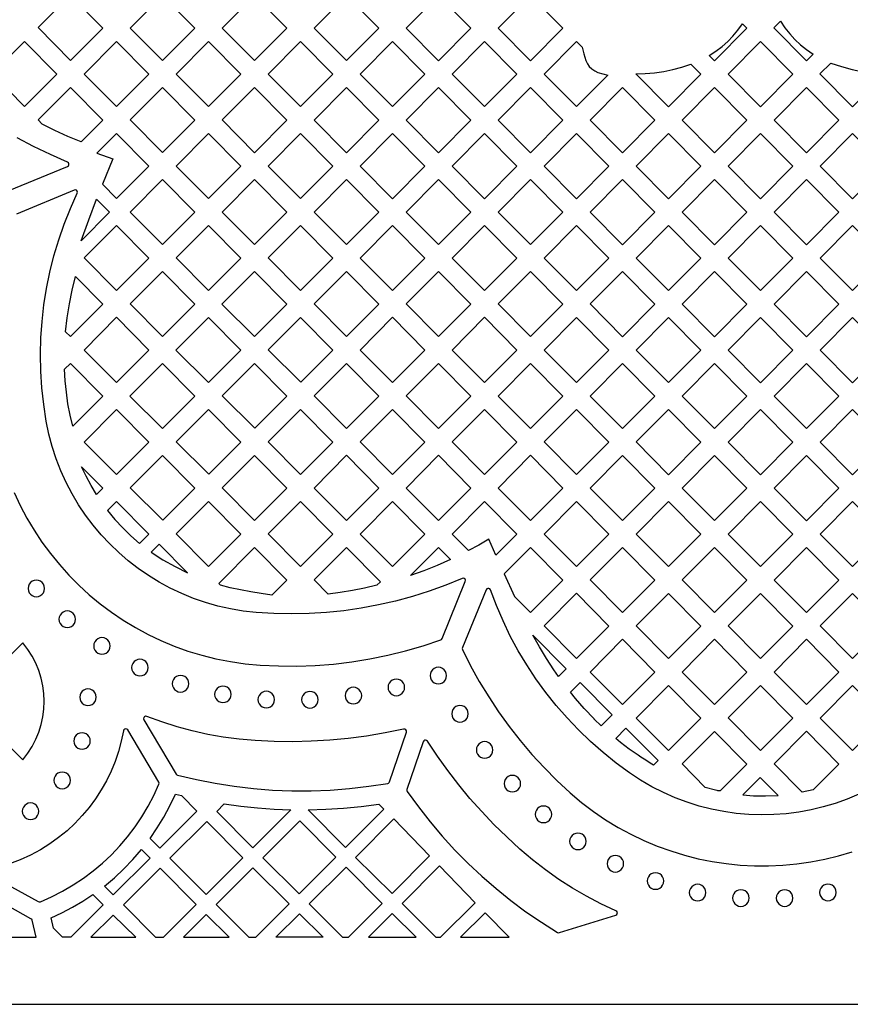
# Model space of a CAD drawing. Header units: millimetres. Extents: x -1358 to 1640, y -1421 to -323.
# Tile 41 of 131: x -333 to -166, y -1421 to -1223. Entities that reach past the tile are written whole.
import ezdxf

# ---------------------------------------------------------------- set-up
doc = ezdxf.new("R2010")
doc.units = ezdxf.units.MM
doc.layers.add('pattern', color=5, linetype='Continuous', true_color=0x0000ff)

msp = doc.modelspace()

# ---------------------------------------------------------------- linework, layer by layer
at = {"layer": 'pattern'}
for points in [[(1640.39, -1421.13), (1640.39, -323.13), (-1357.61, -323.13), (-1357.61, -1421.13)], [(-329.03, -1224.79), (-322.54, -1218.3), (-316, -1224.9), (-322.49, -1231.39)], [(-304.03, -1231.43), (-310.53, -1224.87), (-304.03, -1218.31), (-297.49, -1224.9)], [(-285.53, -1231.43), (-292.03, -1224.87), (-285.53, -1218.31), (-278.99, -1224.9)], [(-273.53, -1224.87), (-267.03, -1218.31), (-260.49, -1224.9), (-267.03, -1231.43)], [(-255.03, -1224.87), (-248.53, -1218.31), (-241.99, -1224.91), (-248.52, -1231.44)], [(-236.53, -1224.88), (-230.03, -1218.31), (-223.49, -1224.91), (-230.02, -1231.44)], [(-194.06, -1230.39), (-192.73, -1229.52), (-191.5, -1228.59), (-190.36, -1227.58), (-189.3, -1226.48), (-188.31, -1225.3), (-187.38, -1224.01), (-186.49, -1224.91), (-193.02, -1231.44)], [(-181.06, -1224.85), (-179.73, -1223.52), (-178.84, -1224.84), (-177.88, -1226.07), (-176.84, -1227.2), (-175.71, -1228.24), (-174.5, -1229.21), (-173.18, -1230.12), (-174.52, -1231.45)], [(-338.29, -1234.11), (-331.79, -1227.55), (-325.25, -1234.14), (-331.78, -1240.68)], [(-313.28, -1240.68), (-319.78, -1234.12), (-313.28, -1227.55), (-306.75, -1234.15)], [(-294.78, -1240.68), (-301.28, -1234.12), (-294.78, -1227.55), (-288.25, -1234.15)], [(-276.28, -1227.55), (-269.74, -1234.15), (-276.28, -1240.68), (-282.78, -1234.12)], [(-264.28, -1234.12), (-257.78, -1227.56), (-251.24, -1234.15), (-257.78, -1240.68)], [(-245.78, -1234.12), (-239.28, -1227.56), (-232.74, -1234.15), (-239.27, -1240.68)], [(-220.78, -1227.56), (-219.6, -1228.75), (-219.27, -1230.08), (-218.87, -1231.4), (-218.58, -1232.04), (-218.18, -1232.62), (-217.68, -1233.11), (-217.1, -1233.5), (-216.46, -1233.79), (-215.46, -1234.09), (-214.44, -1234.36), (-220.77, -1240.68), (-227.28, -1234.12)], [(-190.28, -1234.12), (-183.78, -1227.56), (-177.24, -1234.16), (-183.77, -1240.69)], [(-208.84, -1234.06), (-206.93, -1234.01), (-205.06, -1233.86), (-203.21, -1233.59), (-201.39, -1233.21), (-199.58, -1232.71), (-197.77, -1232.11), (-195.74, -1234.16), (-202.27, -1240.69)], [(-169.62, -1231.91), (-167.46, -1232.64), (-165.3, -1233.22), (-163.11, -1233.65), (-160.89, -1233.92), (-158.62, -1234.05), (-165.27, -1240.7), (-171.81, -1234.1)], [(-316, -1243.39), (-320.39, -1247.78), (-323.03, -1246.65), (-325.64, -1245.45), (-328.22, -1244.19), (-329.04, -1243.36), (-322.54, -1236.8)], [(-304.03, -1249.92), (-310.54, -1243.36), (-304.03, -1236.8), (-297.5, -1243.39)], [(-285.53, -1249.93), (-292.03, -1243.36), (-285.53, -1236.8), (-279, -1243.4)], [(-267.03, -1236.8), (-260.49, -1243.4), (-267.03, -1249.93), (-273.53, -1243.37)], [(-255.03, -1243.37), (-248.53, -1236.8), (-241.99, -1243.4), (-248.53, -1249.93)], [(-236.53, -1243.37), (-230.03, -1236.8), (-223.49, -1243.4), (-230.02, -1249.93)], [(-218.03, -1243.37), (-211.53, -1236.81), (-204.99, -1243.4), (-211.52, -1249.93)], [(-199.53, -1243.37), (-193.03, -1236.81), (-186.49, -1243.4), (-193.02, -1249.93)], [(-174.52, -1249.93), (-181.03, -1243.37), (-174.53, -1236.81), (-167.99, -1243.4)], [(-313.25, -1246.08), (-317.22, -1250.05), (-313.98, -1251.2), (-316.08, -1256.27), (-313.24, -1259.13), (-306.75, -1252.64)], [(-301.29, -1252.61), (-294.78, -1246.05), (-288.25, -1252.64), (-294.78, -1259.17)], [(-276.28, -1259.17), (-282.78, -1252.61), (-276.28, -1246.05), (-269.75, -1252.64)], [(-257.78, -1246.05), (-251.24, -1252.64), (-257.78, -1259.18), (-264.28, -1252.61)], [(-245.78, -1252.61), (-239.28, -1246.05), (-232.74, -1252.65), (-239.28, -1259.18)], [(-227.28, -1252.62), (-220.78, -1246.05), (-214.24, -1252.65), (-220.77, -1259.18)], [(-208.78, -1252.62), (-202.28, -1246.05), (-195.74, -1252.65), (-202.27, -1259.18)], [(-183.77, -1259.18), (-190.28, -1252.62), (-183.78, -1246.05), (-177.24, -1252.65)], [(-165.27, -1259.18), (-171.78, -1252.62), (-165.28, -1246.05), (-158.74, -1252.65)], [(-310.54, -1261.86), (-304.03, -1255.29), (-297.5, -1261.89), (-304.03, -1268.42)], [(-292.04, -1261.86), (-285.53, -1255.29), (-279, -1261.89), (-285.53, -1268.42)], [(-267.03, -1268.42), (-273.53, -1261.86), (-267.03, -1255.29), (-260.5, -1261.89)], [(-248.53, -1255.29), (-241.99, -1261.89), (-248.53, -1268.42), (-255.03, -1261.86)], [(-236.53, -1261.86), (-230.03, -1255.3), (-223.49, -1261.89), (-230.03, -1268.42)], [(-211.53, -1255.3), (-204.99, -1261.89), (-211.52, -1268.43), (-218.03, -1261.86)], [(-199.53, -1261.86), (-193.03, -1255.3), (-186.49, -1261.9), (-193.02, -1268.43)], [(-174.52, -1268.43), (-181.03, -1261.86), (-174.53, -1255.3), (-167.99, -1261.9)], [(-314.66, -1261.89), (-320.39, -1267.62), (-318.86, -1263.43), (-317.26, -1259.26)], [(-319.78, -1271.1), (-313.28, -1264.54), (-306.75, -1271.13), (-313.28, -1277.66)], [(-301.28, -1271.1), (-294.78, -1264.54), (-288.25, -1271.13), (-294.78, -1277.66)], [(-282.79, -1271.1), (-276.28, -1264.54), (-269.75, -1271.13), (-276.28, -1277.66)], [(-257.78, -1277.67), (-264.28, -1271.11), (-257.78, -1264.54), (-251.25, -1271.13)], [(-239.28, -1264.54), (-232.74, -1271.14), (-239.28, -1277.67), (-245.78, -1271.11)], [(-220.78, -1264.54), (-214.24, -1271.14), (-220.78, -1277.67), (-227.28, -1271.11)], [(-202.28, -1264.54), (-195.74, -1271.14), (-202.27, -1277.67), (-208.78, -1271.11)], [(-190.28, -1271.11), (-183.78, -1264.55), (-177.24, -1271.14), (-183.77, -1277.67)], [(-165.27, -1277.67), (-171.78, -1271.11), (-165.28, -1264.55), (-158.74, -1271.14)], [(-304.03, -1286.91), (-310.53, -1280.35), (-304.03, -1273.79), (-297.5, -1280.38)], [(-292.05, -1280.38), (-285.5, -1273.82), (-279, -1280.38), (-285.5, -1286.87)], [(-273.54, -1280.35), (-267.03, -1273.79), (-260.5, -1280.38), (-267.03, -1286.91)], [(-248.53, -1286.91), (-255.03, -1280.35), (-248.53, -1273.79), (-242, -1280.38)], [(-230.03, -1273.79), (-223.49, -1280.38), (-230.03, -1286.91), (-236.53, -1280.35)], [(-211.53, -1273.79), (-204.99, -1280.39), (-211.53, -1286.92), (-218.03, -1280.35)], [(-193.03, -1273.79), (-186.49, -1280.39), (-193.02, -1286.92), (-199.53, -1280.36)], [(-181.03, -1280.36), (-174.53, -1273.79), (-167.99, -1280.39), (-174.52, -1286.92)], [(-323.5, -1285.94), (-323.18, -1283.12), (-322.75, -1280.32), (-322.2, -1277.55), (-321.54, -1274.79), (-316, -1280.38), (-322.53, -1286.91)], [(-313.28, -1296.16), (-319.78, -1289.6), (-313.28, -1283.03), (-306.75, -1289.63)], [(-301.3, -1289.63), (-294.75, -1283.07), (-288.25, -1289.63), (-294.75, -1296.12)], [(-282.76, -1289.58), (-276.25, -1283.07), (-269.75, -1289.63), (-276.21, -1296.08)], [(-264.29, -1289.6), (-257.78, -1283.03), (-251.25, -1289.63), (-257.78, -1296.16)], [(-239.28, -1296.16), (-245.78, -1289.6), (-239.28, -1283.03), (-232.75, -1289.63)], [(-220.78, -1283.04), (-214.24, -1289.63), (-220.78, -1296.16), (-227.28, -1289.6)], [(-202.28, -1283.04), (-195.74, -1289.63), (-202.28, -1296.16), (-208.78, -1289.6)], [(-183.78, -1283.04), (-177.24, -1289.63), (-183.77, -1296.17), (-190.28, -1289.6)], [(-171.78, -1289.61), (-165.28, -1283.04), (-158.74, -1289.64), (-165.27, -1296.17)], [(-322.07, -1304.94), (-322.6, -1302.67), (-323.02, -1300.39), (-323.34, -1298.09), (-323.57, -1295.78), (-323.69, -1293.45), (-322.53, -1292.28), (-316, -1298.87)], [(-310.56, -1298.87), (-304, -1292.32), (-297.5, -1298.87), (-304, -1305.37)], [(-279, -1298.87), (-285.5, -1292.32), (-292.01, -1298.83), (-285.46, -1305.33)], [(-273.49, -1298.8), (-267, -1292.32), (-260.5, -1298.87), (-266.99, -1305.36)], [(-255.04, -1298.84), (-248.53, -1292.28), (-242, -1298.88), (-248.53, -1305.41)], [(-230.03, -1305.41), (-236.53, -1298.85), (-230.03, -1292.28), (-223.5, -1298.88)], [(-211.53, -1292.28), (-204.99, -1298.88), (-211.53, -1305.41), (-218.03, -1298.85)], [(-193.03, -1292.28), (-186.49, -1298.88), (-193.03, -1305.41), (-199.53, -1298.85)], [(-174.53, -1292.29), (-167.99, -1298.88), (-174.52, -1305.41), (-181.03, -1298.85)], [(-319.8, -1308.12), (-313.25, -1301.56), (-306.75, -1308.12), (-313.24, -1314.61)], [(-288.25, -1308.12), (-294.75, -1301.56), (-301.26, -1308.08), (-294.7, -1314.57)], [(-269.75, -1308.12), (-276.25, -1301.56), (-282.74, -1308.05), (-276.24, -1314.61)], [(-251.25, -1308.12), (-257.78, -1314.65), (-264.29, -1308.09), (-257.78, -1301.53)], [(-245.79, -1308.09), (-239.28, -1301.53), (-232.75, -1308.12), (-239.28, -1314.65)], [(-220.78, -1314.65), (-227.28, -1308.09), (-220.78, -1301.53), (-214.25, -1308.12)], [(-202.28, -1301.53), (-195.74, -1308.13), (-202.28, -1314.66), (-208.78, -1308.09)], [(-183.78, -1301.53), (-177.24, -1308.13), (-183.78, -1314.66), (-190.28, -1308.1)], [(-165.28, -1301.53), (-158.74, -1308.13), (-165.27, -1314.66), (-171.78, -1308.1)], [(-297.5, -1317.37), (-304, -1310.81), (-310.51, -1317.32), (-303.95, -1323.82)], [(-279, -1317.37), (-285.5, -1310.81), (-291.99, -1317.3), (-285.49, -1323.85)], [(-260.5, -1317.37), (-267.03, -1323.9), (-273.53, -1317.34), (-267.03, -1310.77)], [(-255.04, -1317.34), (-248.53, -1310.77), (-242, -1317.37), (-248.53, -1323.9)], [(-236.54, -1317.34), (-230.03, -1310.77), (-223.5, -1317.37), (-230.03, -1323.9)], [(-211.53, -1323.9), (-218.03, -1317.34), (-211.53, -1310.78), (-205, -1317.37)], [(-193.03, -1310.78), (-186.49, -1317.37), (-193.03, -1323.9), (-199.53, -1317.34)], [(-174.53, -1310.78), (-167.99, -1317.37), (-174.53, -1323.91), (-181.03, -1317.34)], [(-319.35, -1314.98), (-320.27, -1313.06), (-316, -1317.37), (-317.28, -1318.65), (-318.36, -1316.84)], [(-313.25, -1320.06), (-315.05, -1321.86), (-313.58, -1323.65), (-312.02, -1325.35), (-310.37, -1326.96), (-308.63, -1328.49), (-306.75, -1326.61)], [(-288.25, -1326.61), (-294.75, -1320.06), (-301.24, -1326.55), (-294.74, -1333.1)], [(-269.75, -1326.62), (-276.28, -1333.15), (-282.78, -1326.58), (-276.28, -1320.02)], [(-264.28, -1326.59), (-257.78, -1320.02), (-251.25, -1326.62), (-257.78, -1333.15)], [(-245.79, -1326.59), (-239.28, -1320.02), (-232.75, -1326.62), (-236.97, -1330.84), (-238.4, -1327.64), (-240.43, -1328.82), (-242.47, -1329.93)], [(-227.29, -1326.59), (-220.78, -1320.02), (-214.25, -1326.62), (-220.78, -1333.15)], [(-202.28, -1333.15), (-208.78, -1326.59), (-202.28, -1320.02), (-195.75, -1326.62)], [(-183.78, -1320.02), (-177.24, -1326.62), (-183.78, -1333.15), (-190.28, -1326.59)], [(-165.28, -1320.03), (-158.74, -1326.62), (-165.28, -1333.15), (-171.78, -1326.59)], [(-304.67, -1328.63), (-306.3, -1330.26), (-303.93, -1331.76), (-301.48, -1333.13), (-298.97, -1334.37)], [(-290.38, -1337.38), (-292.36, -1336.85), (-292.7, -1336.51), (-285.53, -1329.27), (-279, -1335.86), (-282.02, -1338.89), (-284.15, -1338.56), (-286.26, -1338.21), (-288.34, -1337.82)], [(-273.53, -1335.83), (-267.03, -1329.27), (-260.2, -1336.17), (-260.93, -1336.9), (-263.38, -1337.45), (-265.82, -1337.92), (-268.27, -1338.32), (-270.72, -1338.67)], [(-254.13, -1334.92), (-248.53, -1329.27), (-246.1, -1331.72), (-248.78, -1332.9), (-251.46, -1333.96)], [(-235.29, -1334.58), (-233.24, -1339.16), (-230.02, -1342.38), (-223.5, -1335.86), (-230.03, -1329.27)], [(-218.04, -1335.83), (-211.53, -1329.27), (-205, -1335.86), (-211.53, -1342.39)], [(-193.03, -1342.4), (-199.53, -1335.83), (-193.03, -1329.27), (-186.5, -1335.87)], [(-174.53, -1329.27), (-167.99, -1335.87), (-174.53, -1342.4), (-181.03, -1335.84)], [(-329.38, -1339.2), (-328.94, -1339.14), (-328.54, -1338.97), (-328.2, -1338.71), (-327.94, -1338.38), (-327.78, -1337.98), (-327.72, -1337.53), (-327.78, -1337.09), (-327.94, -1336.69), (-328.2, -1336.36), (-328.54, -1336.1), (-328.94, -1335.93), (-329.38, -1335.87), (-329.83, -1335.93), (-330.22, -1336.1), (-330.56, -1336.36), (-330.82, -1336.69), (-330.99, -1337.09), (-331.05, -1337.53), (-330.99, -1337.98), (-330.82, -1338.38), (-330.56, -1338.71), (-330.22, -1338.97), (-329.83, -1339.14)], [(-220.78, -1338.51), (-214.25, -1345.11), (-220.78, -1351.64), (-227.29, -1345.08)], [(-208.79, -1345.08), (-202.28, -1338.52), (-195.75, -1345.11), (-202.28, -1351.64)], [(-183.78, -1351.64), (-190.28, -1345.08), (-183.78, -1338.52), (-177.25, -1345.11)], [(-165.28, -1338.52), (-158.74, -1345.11), (-165.28, -1351.64), (-171.78, -1345.08)], [(-323.18, -1345.39), (-322.73, -1345.33), (-322.33, -1345.16), (-322, -1344.9), (-321.74, -1344.56), (-321.57, -1344.16), (-321.51, -1343.72), (-321.57, -1343.28), (-321.74, -1342.88), (-322, -1342.54), (-322.33, -1342.28), (-322.73, -1342.11), (-323.18, -1342.05), (-323.62, -1342.11), (-324.02, -1342.28), (-324.35, -1342.54), (-324.61, -1342.88), (-324.78, -1343.28), (-324.84, -1343.72), (-324.78, -1344.16), (-324.61, -1344.56), (-324.35, -1344.9), (-324.02, -1345.16), (-323.62, -1345.33)], [(-316.19, -1350.75), (-315.74, -1350.69), (-315.34, -1350.52), (-315.01, -1350.26), (-314.75, -1349.93), (-314.58, -1349.53), (-314.52, -1349.08), (-314.58, -1348.64), (-314.75, -1348.24), (-315.01, -1347.91), (-315.34, -1347.65), (-315.74, -1347.48), (-316.19, -1347.42), (-316.63, -1347.48), (-317.03, -1347.65), (-317.36, -1347.91), (-317.62, -1348.24), (-317.79, -1348.64), (-317.85, -1349.08), (-317.79, -1349.53), (-317.62, -1349.93), (-317.36, -1350.26), (-317.03, -1350.52), (-316.63, -1350.69)], [(-229.55, -1346.9), (-222.84, -1353.67), (-224.39, -1355.21), (-225.35, -1353.86), (-226.81, -1351.61), (-228.21, -1349.29)], [(-218.04, -1354.33), (-211.53, -1347.76), (-205, -1354.36), (-211.53, -1360.89)], [(-199.54, -1354.33), (-193.03, -1347.76), (-186.5, -1354.36), (-193.03, -1360.89)], [(-174.53, -1360.89), (-181.03, -1354.33), (-174.53, -1347.76), (-168, -1354.36)], [(-308.55, -1355.1), (-308.11, -1355.04), (-307.71, -1354.87), (-307.37, -1354.61), (-307.11, -1354.27), (-306.94, -1353.87), (-306.88, -1353.43), (-306.94, -1352.99), (-307.11, -1352.59), (-307.37, -1352.25), (-307.71, -1351.99), (-308.11, -1351.82), (-308.55, -1351.76), (-308.99, -1351.82), (-309.39, -1351.99), (-309.73, -1352.25), (-309.99, -1352.59), (-310.16, -1352.99), (-310.22, -1353.43), (-310.16, -1353.87), (-309.99, -1354.27), (-309.73, -1354.61), (-309.39, -1354.87), (-308.99, -1355.04)], [(-248.55, -1356.71), (-248.1, -1356.65), (-247.7, -1356.48), (-247.37, -1356.22), (-247.1, -1355.88), (-246.94, -1355.48), (-246.88, -1355.04), (-246.94, -1354.6), (-247.1, -1354.2), (-247.37, -1353.86), (-247.7, -1353.6), (-248.1, -1353.43), (-248.55, -1353.37), (-248.99, -1353.43), (-249.39, -1353.6), (-249.72, -1353.86), (-249.98, -1354.2), (-250.15, -1354.6), (-250.21, -1355.04), (-250.15, -1355.48), (-249.98, -1355.88), (-249.72, -1356.22), (-249.39, -1356.48), (-248.99, -1356.65)], [(-300.39, -1358.36), (-299.95, -1358.3), (-299.55, -1358.13), (-299.21, -1357.87), (-298.95, -1357.53), (-298.78, -1357.13), (-298.72, -1356.69), (-298.78, -1356.25), (-298.95, -1355.85), (-299.21, -1355.51), (-299.55, -1355.25), (-299.95, -1355.08), (-300.39, -1355.02), (-300.84, -1355.08), (-301.23, -1355.25), (-301.57, -1355.51), (-301.83, -1355.85), (-302, -1356.25), (-302.06, -1356.69), (-302, -1357.13), (-301.83, -1357.53), (-301.57, -1357.87), (-301.23, -1358.13), (-300.84, -1358.3)], [(-256.99, -1359.09), (-256.55, -1359.03), (-256.15, -1358.86), (-255.81, -1358.6), (-255.55, -1358.26), (-255.38, -1357.87), (-255.32, -1357.42), (-255.38, -1356.98), (-255.55, -1356.58), (-255.81, -1356.24), (-256.15, -1355.98), (-256.55, -1355.82), (-256.99, -1355.76), (-257.43, -1355.82), (-257.83, -1355.98), (-258.17, -1356.24), (-258.43, -1356.58), (-258.6, -1356.98), (-258.66, -1357.42), (-258.6, -1357.87), (-258.43, -1358.26), (-258.17, -1358.6), (-257.83, -1358.86), (-257.43, -1359.03)], [(-319, -1361.06), (-318.55, -1361), (-318.16, -1360.83), (-317.82, -1360.57), (-317.56, -1360.24), (-317.39, -1359.84), (-317.33, -1359.39), (-317.39, -1358.95), (-317.56, -1358.55), (-317.82, -1358.21), (-318.16, -1357.95), (-318.55, -1357.79), (-319, -1357.73), (-319.44, -1357.79), (-319.84, -1357.95), (-320.18, -1358.21), (-320.44, -1358.55), (-320.6, -1358.95), (-320.66, -1359.39), (-320.6, -1359.84), (-320.44, -1360.24), (-320.18, -1360.57), (-319.84, -1360.83), (-319.44, -1361)], [(-291.87, -1360.48), (-291.42, -1360.42), (-291.03, -1360.25), (-290.69, -1359.99), (-290.43, -1359.66), (-290.26, -1359.26), (-290.2, -1358.82), (-290.26, -1358.37), (-290.43, -1357.97), (-290.69, -1357.64), (-291.03, -1357.38), (-291.42, -1357.21), (-291.87, -1357.15), (-292.31, -1357.21), (-292.71, -1357.38), (-293.05, -1357.64), (-293.31, -1357.97), (-293.47, -1358.37), (-293.53, -1358.82), (-293.47, -1359.26), (-293.31, -1359.66), (-293.05, -1359.99), (-292.71, -1360.25), (-292.31, -1360.42)], [(-265.62, -1360.73), (-265.18, -1360.67), (-264.78, -1360.5), (-264.44, -1360.24), (-264.18, -1359.9), (-264.01, -1359.5), (-263.96, -1359.06), (-264.01, -1358.62), (-264.18, -1358.22), (-264.44, -1357.88), (-264.78, -1357.62), (-265.18, -1357.45), (-265.62, -1357.39), (-266.07, -1357.45), (-266.46, -1357.62), (-266.8, -1357.88), (-267.06, -1358.22), (-267.23, -1358.62), (-267.29, -1359.06), (-267.23, -1359.5), (-267.06, -1359.9), (-266.8, -1360.24), (-266.46, -1360.5), (-266.07, -1360.67)], [(-213.56, -1362.95), (-215.77, -1365.16), (-217.2, -1363.79), (-217.22, -1363.77), (-219.23, -1361.66), (-220.97, -1359.66), (-222, -1358.38), (-220.04, -1356.41)], [(-208.78, -1363.58), (-202.25, -1357.05), (-195.75, -1363.6), (-202.28, -1370.14)], [(-190.29, -1363.57), (-183.78, -1357.01), (-177.25, -1363.61), (-183.78, -1370.14)], [(-165.28, -1370.14), (-171.78, -1363.58), (-165.28, -1357.01), (-158.75, -1363.61)], [(-283.16, -1361.54), (-282.71, -1361.48), (-282.31, -1361.31), (-281.98, -1361.05), (-281.71, -1360.72), (-281.55, -1360.32), (-281.49, -1359.87), (-281.55, -1359.43), (-281.71, -1359.03), (-281.98, -1358.7), (-282.31, -1358.44), (-282.71, -1358.27), (-283.16, -1358.21), (-283.6, -1358.27), (-284, -1358.44), (-284.33, -1358.7), (-284.59, -1359.03), (-284.76, -1359.43), (-284.82, -1359.87), (-284.76, -1360.32), (-284.59, -1360.72), (-284.33, -1361.05), (-284, -1361.31), (-283.6, -1361.48)], [(-274.36, -1361.57), (-273.92, -1361.52), (-273.52, -1361.35), (-273.18, -1361.09), (-272.92, -1360.75), (-272.75, -1360.35), (-272.69, -1359.91), (-272.75, -1359.47), (-272.92, -1359.07), (-273.18, -1358.73), (-273.52, -1358.47), (-273.92, -1358.3), (-274.36, -1358.24), (-274.8, -1358.3), (-275.2, -1358.47), (-275.54, -1358.73), (-275.8, -1359.07), (-275.97, -1359.47), (-276.03, -1359.91), (-275.97, -1360.35), (-275.8, -1360.75), (-275.54, -1361.09), (-275.2, -1361.35), (-274.8, -1361.52)], [(-244.19, -1364.4), (-243.74, -1364.34), (-243.35, -1364.17), (-243.01, -1363.91), (-242.75, -1363.58), (-242.58, -1363.18), (-242.52, -1362.73), (-242.58, -1362.29), (-242.75, -1361.89), (-243.01, -1361.56), (-243.35, -1361.29), (-243.74, -1361.13), (-244.19, -1361.07), (-244.63, -1361.13), (-245.03, -1361.29), (-245.36, -1361.56), (-245.62, -1361.89), (-245.79, -1362.29), (-245.85, -1362.73), (-245.79, -1363.18), (-245.62, -1363.58), (-245.36, -1363.91), (-245.03, -1364.17), (-244.63, -1364.34)], [(-254.97, -1366.44), (-254.96, -1366.18), (-255.07, -1365.97), (-255.27, -1365.83), (-255.53, -1365.82), (-259.25, -1366.58), (-262.96, -1367.21), (-266.66, -1367.69), (-270.37, -1368.05), (-274.09, -1368.26), (-277.83, -1368.35), (-281.59, -1368.29), (-285.39, -1368.11), (-288.61, -1367.83), (-291.79, -1367.41), (-294.92, -1366.86), (-298.02, -1366.17), (-301.09, -1365.34), (-304.14, -1364.37), (-307.18, -1363.26), (-307.43, -1363.23), (-307.64, -1363.32), (-307.78, -1363.49), (-307.84, -1363.71), (-307.77, -1363.95), (-301.28, -1374.84), (-301.16, -1374.98), (-300.99, -1375.05), (-297.21, -1375.95), (-293.4, -1376.7), (-289.58, -1377.3), (-285.73, -1377.75), (-281.87, -1378.06), (-278.01, -1378.21), (-274.14, -1378.21), (-270.27, -1378.06), (-266.41, -1377.76), (-262.55, -1377.31), (-258.71, -1376.71), (-258.54, -1376.66), (-258.43, -1376.56), (-258.35, -1376.4)], [(-204.37, -1372.13), (-205.27, -1373.03), (-205.95, -1372.63), (-206.84, -1372.07), (-207.79, -1371.44), (-208.06, -1371.26), (-208.35, -1371.07), (-210.15, -1369.82), (-211.92, -1368.48), (-212.88, -1367.7), (-210.81, -1365.63)], [(-320.2, -1369.86), (-319.75, -1369.8), (-319.35, -1369.64), (-319.02, -1369.38), (-318.75, -1369.04), (-318.59, -1368.64), (-318.53, -1368.2), (-318.59, -1367.75), (-318.75, -1367.35), (-319.02, -1367.02), (-319.35, -1366.76), (-319.75, -1366.59), (-320.2, -1366.53), (-320.64, -1366.59), (-321.04, -1366.76), (-321.37, -1367.02), (-321.63, -1367.35), (-321.8, -1367.75), (-321.86, -1368.2), (-321.8, -1368.64), (-321.63, -1369.04), (-321.37, -1369.38), (-321.04, -1369.64), (-320.64, -1369.8)], [(-199.54, -1372.82), (-193.03, -1366.26), (-186.5, -1372.85), (-191.87, -1378.22), (-192.03, -1378.23), (-192.12, -1378.22), (-192.2, -1378.21), (-192.32, -1378.19), (-192.5, -1378.14), (-192.78, -1378.05), (-194.87, -1377.53)], [(-168, -1372.85), (-173.19, -1378.04), (-175.39, -1378.51), (-181.04, -1372.82), (-174.53, -1366.25)], [(-212.82, -1402.32), (-215.84, -1400.92), (-218.76, -1399.4), (-221.59, -1397.77), (-224.34, -1396.01), (-227, -1394.12), (-229.6, -1392.1), (-232.14, -1389.94), (-234.8, -1387.49), (-237.36, -1384.97), (-239.82, -1382.39), (-242.18, -1379.73), (-244.45, -1376.99), (-246.63, -1374.16), (-248.73, -1371.25), (-250.75, -1368.25), (-250.91, -1368.09), (-251.1, -1368.03), (-251.31, -1368.06), (-251.48, -1368.16), (-251.6, -1368.35), (-254.85, -1377.96), (-254.88, -1378.18), (-254.79, -1378.38), (-252.56, -1381.46), (-250.22, -1384.44), (-247.76, -1387.33), (-245.2, -1390.12), (-242.54, -1392.81), (-239.78, -1395.4), (-236.92, -1397.88), (-233.97, -1400.25), (-230.93, -1402.51), (-227.8, -1404.65), (-224.58, -1406.68), (-224.39, -1406.75), (-224.19, -1406.72), (-212.87, -1403.21), (-212.66, -1403.09), (-212.55, -1402.9), (-212.54, -1402.68), (-212.63, -1402.47)], [(-239.23, -1371.66), (-238.79, -1371.6), (-238.39, -1371.43), (-238.05, -1371.17), (-237.79, -1370.83), (-237.63, -1370.44), (-237.57, -1369.99), (-237.63, -1369.55), (-237.79, -1369.15), (-238.05, -1368.81), (-238.39, -1368.55), (-238.79, -1368.38), (-239.23, -1368.32), (-239.68, -1368.38), (-240.07, -1368.55), (-240.41, -1368.81), (-240.67, -1369.15), (-240.84, -1369.55), (-240.9, -1369.99), (-240.84, -1370.44), (-240.67, -1370.83), (-240.41, -1371.17), (-240.07, -1371.43), (-239.68, -1371.6)], [(-324.19, -1377.8), (-323.75, -1377.74), (-323.35, -1377.57), (-323.01, -1377.31), (-322.75, -1376.97), (-322.58, -1376.57), (-322.52, -1376.13), (-322.58, -1375.69), (-322.75, -1375.29), (-323.01, -1374.95), (-323.35, -1374.69), (-323.75, -1374.52), (-324.19, -1374.46), (-324.63, -1374.52), (-325.03, -1374.69), (-325.37, -1374.95), (-325.63, -1375.29), (-325.8, -1375.69), (-325.86, -1376.13), (-325.8, -1376.57), (-325.63, -1376.97), (-325.37, -1377.31), (-325.03, -1377.57), (-324.63, -1377.74)], [(-233.65, -1378.44), (-233.21, -1378.38), (-232.81, -1378.21), (-232.47, -1377.95), (-232.21, -1377.61), (-232.05, -1377.21), (-231.99, -1376.77), (-232.05, -1376.33), (-232.21, -1375.93), (-232.47, -1375.59), (-232.81, -1375.33), (-233.21, -1375.16), (-233.65, -1375.1), (-234.1, -1375.16), (-234.49, -1375.33), (-234.83, -1375.59), (-235.09, -1375.93), (-235.26, -1376.33), (-235.32, -1376.77), (-235.26, -1377.21), (-235.09, -1377.61), (-234.83, -1377.95), (-234.49, -1378.21), (-234.1, -1378.38)], [(-180.22, -1379.13), (-183.82, -1375.51), (-187.33, -1379.05), (-185.16, -1379.2), (-182.77, -1379.24)], [(-306.52, -1387.8), (-305.06, -1385.67), (-303.73, -1383.48), (-302.52, -1381.21), (-301.43, -1378.87), (-300.22, -1379.17), (-297.11, -1382.32), (-304.54, -1389.76)], [(-330.55, -1384), (-330.11, -1383.94), (-329.71, -1383.77), (-329.38, -1383.51), (-329.12, -1383.17), (-328.95, -1382.77), (-328.89, -1382.33), (-328.95, -1381.89), (-329.12, -1381.49), (-329.38, -1381.15), (-329.71, -1380.89), (-330.11, -1380.72), (-330.55, -1380.66), (-331, -1380.72), (-331.39, -1380.89), (-331.73, -1381.15), (-331.99, -1381.49), (-332.16, -1381.89), (-332.22, -1382.33), (-332.16, -1382.77), (-331.99, -1383.17), (-331.73, -1383.51), (-331.39, -1383.77), (-331, -1383.94)], [(-293.08, -1382.34), (-291.6, -1380.86), (-288.26, -1381.31), (-284.91, -1381.66), (-281.55, -1381.89), (-278.18, -1382.01), (-285.83, -1389.67)], [(-267.21, -1389.62), (-274.73, -1382.03), (-271.16, -1381.92), (-267.6, -1381.69), (-264.05, -1381.34), (-260.51, -1380.87), (-259.53, -1381.87)], [(-227.4, -1384.61), (-226.95, -1384.55), (-226.55, -1384.38), (-226.22, -1384.12), (-225.96, -1383.78), (-225.79, -1383.39), (-225.73, -1382.94), (-225.79, -1382.5), (-225.96, -1382.1), (-226.22, -1381.76), (-226.55, -1381.5), (-226.95, -1381.33), (-227.4, -1381.28), (-227.84, -1381.33), (-228.24, -1381.5), (-228.57, -1381.76), (-228.83, -1382.1), (-229, -1382.5), (-229.06, -1382.94), (-229, -1383.39), (-228.83, -1383.78), (-228.57, -1384.12), (-228.24, -1384.38), (-227.84, -1384.55)], [(-302.53, -1391.78), (-295.2, -1399.04), (-287.84, -1391.68), (-295.09, -1384.35)], [(-283.83, -1391.68), (-276.5, -1398.94), (-269.14, -1391.58), (-276.4, -1384.24)], [(-257.52, -1383.86), (-250.32, -1391.25), (-257.84, -1398.86), (-265.21, -1391.64)], [(-220.47, -1390.03), (-220.03, -1389.98), (-219.63, -1389.81), (-219.3, -1389.55), (-219.04, -1389.21), (-218.87, -1388.81), (-218.81, -1388.37), (-218.87, -1387.92), (-219.04, -1387.53), (-219.3, -1387.19), (-219.63, -1386.93), (-220.03, -1386.76), (-220.47, -1386.7), (-220.92, -1386.76), (-221.32, -1386.93), (-221.65, -1387.19), (-221.91, -1387.53), (-222.08, -1387.92), (-222.14, -1388.37), (-222.08, -1388.81), (-221.91, -1389.21), (-221.65, -1389.55), (-221.32, -1389.81), (-220.92, -1389.98)], [(-313.92, -1399.12), (-315.69, -1397.37), (-313.67, -1395.69), (-311.76, -1393.91), (-309.95, -1392.03), (-308.23, -1390.04), (-306.52, -1391.73)], [(-212.95, -1394.54), (-212.5, -1394.48), (-212.11, -1394.32), (-211.77, -1394.06), (-211.51, -1393.72), (-211.34, -1393.32), (-211.28, -1392.88), (-211.34, -1392.43), (-211.51, -1392.03), (-211.77, -1391.7), (-212.11, -1391.44), (-212.5, -1391.27), (-212.95, -1391.21), (-213.39, -1391.27), (-213.79, -1391.44), (-214.13, -1391.7), (-214.39, -1392.03), (-214.55, -1392.43), (-214.61, -1392.88), (-214.55, -1393.32), (-214.39, -1393.72), (-214.13, -1394.06), (-213.79, -1394.32), (-213.39, -1394.48)], [(-255.82, -1400.85), (-249.02, -1407.65), (-248.08, -1407.65), (-241.14, -1400.71), (-248.29, -1393.32)], [(-311.89, -1401.14), (-305.44, -1407.65), (-303.82, -1407.65), (-297.23, -1401.07), (-304.49, -1393.75)], [(-293.19, -1401.04), (-286.64, -1407.65), (-285.22, -1407.65), (-278.51, -1400.94), (-285.84, -1393.68)], [(-274.5, -1400.93), (-267.85, -1407.65), (-266.63, -1407.65), (-259.84, -1400.87), (-267.1, -1393.54)], [(-204.88, -1398.01), (-204.43, -1397.95), (-204.03, -1397.78), (-203.7, -1397.52), (-203.44, -1397.19), (-203.27, -1396.79), (-203.21, -1396.34), (-203.27, -1395.9), (-203.44, -1395.5), (-203.7, -1395.17), (-204.03, -1394.91), (-204.43, -1394.74), (-204.88, -1394.68), (-205.32, -1394.74), (-205.72, -1394.91), (-206.05, -1395.17), (-206.31, -1395.5), (-206.48, -1395.9), (-206.54, -1396.34), (-206.48, -1396.79), (-206.31, -1397.19), (-206.05, -1397.52), (-205.72, -1397.78), (-205.32, -1397.95)], [(-343.54, -1397.59), (-342.56, -1400.09), (-341.68, -1402.6), (-340.9, -1405.12), (-340.22, -1407.65), (-329.44, -1407.65), (-330.24, -1404.22), (-330.32, -1404.04), (-330.47, -1403.92), (-342.86, -1396.99), (-343.1, -1396.93), (-343.32, -1396.99), (-343.49, -1397.14), (-343.57, -1397.35)], [(-196.41, -1400.35), (-195.96, -1400.29), (-195.57, -1400.12), (-195.23, -1399.86), (-194.97, -1399.52), (-194.8, -1399.12), (-194.74, -1398.68), (-194.8, -1398.23), (-194.97, -1397.84), (-195.23, -1397.5), (-195.57, -1397.24), (-195.96, -1397.07), (-196.41, -1397.01), (-196.85, -1397.07), (-197.25, -1397.24), (-197.59, -1397.5), (-197.85, -1397.84), (-198.01, -1398.23), (-198.07, -1398.68), (-198.01, -1399.12), (-197.85, -1399.52), (-197.59, -1399.86), (-197.25, -1400.12), (-196.85, -1400.29)], [(-170.21, -1400.31), (-169.77, -1400.26), (-169.37, -1400.09), (-169.03, -1399.83), (-168.77, -1399.49), (-168.6, -1399.09), (-168.54, -1398.65), (-168.6, -1398.2), (-168.77, -1397.8), (-169.03, -1397.47), (-169.37, -1397.21), (-169.77, -1397.04), (-170.21, -1396.98), (-170.65, -1397.04), (-171.05, -1397.21), (-171.39, -1397.47), (-171.65, -1397.8), (-171.82, -1398.2), (-171.88, -1398.65), (-171.82, -1399.09), (-171.65, -1399.49), (-171.39, -1399.83), (-171.05, -1400.09), (-170.65, -1400.26)], [(-315.94, -1401.15), (-322.45, -1407.65), (-324.14, -1407.65), (-325.94, -1405.84), (-326.43, -1403.74), (-324.23, -1402.74), (-322.09, -1401.62), (-320.02, -1400.41), (-318, -1399.07)], [(-187.71, -1401.45), (-187.27, -1401.39), (-186.87, -1401.22), (-186.53, -1400.96), (-186.27, -1400.62), (-186.1, -1400.22), (-186.04, -1399.78), (-186.1, -1399.34), (-186.27, -1398.94), (-186.53, -1398.6), (-186.87, -1398.34), (-187.27, -1398.17), (-187.71, -1398.11), (-188.15, -1398.17), (-188.55, -1398.34), (-188.89, -1398.6), (-189.15, -1398.94), (-189.32, -1399.34), (-189.38, -1399.78), (-189.32, -1400.22), (-189.15, -1400.62), (-188.89, -1400.96), (-188.55, -1401.22), (-188.15, -1401.39)], [(-178.92, -1401.45), (-178.47, -1401.39), (-178.08, -1401.22), (-177.74, -1400.96), (-177.48, -1400.62), (-177.31, -1400.23), (-177.25, -1399.78), (-177.31, -1399.34), (-177.48, -1398.94), (-177.74, -1398.6), (-178.08, -1398.34), (-178.47, -1398.17), (-178.92, -1398.12), (-179.36, -1398.17), (-179.76, -1398.34), (-180.09, -1398.6), (-180.35, -1398.94), (-180.52, -1399.34), (-180.58, -1399.78), (-180.52, -1400.23), (-180.35, -1400.62), (-180.09, -1400.96), (-179.76, -1401.22), (-179.36, -1401.39)], [(-313.93, -1403.18), (-318.41, -1407.65), (-309.41, -1407.65)], [(-295.23, -1403.08), (-299.81, -1407.65), (-290.61, -1407.65)], [(-276.49, -1402.93), (-271.73, -1407.65), (-281.22, -1407.65)], [(-257.84, -1402.87), (-262.62, -1407.65), (-253.02, -1407.65)], [(-239.15, -1402.73), (-244.08, -1407.65), (-234.28, -1407.65)]]:
    msp.add_lwpolyline(points, close=True, dxfattribs=at)
for points in [[(-335.04, -1257.58), (-323.11, -1252.69), (-322.93, -1252.55), (-322.83, -1252.36), (-322.83, -1252.15), (-322.92, -1251.95), (-323.11, -1251.81), (-326.56, -1250.29), (-329.93, -1248.66), (-333.23, -1246.93)], [(-333.87, -1318.23), (-332.64, -1320.84), (-331.3, -1323.38), (-329.83, -1325.84), (-328.25, -1328.22), (-326.56, -1330.52), (-324.76, -1332.73), (-322.85, -1334.84), (-320.85, -1336.86), (-318.75, -1338.79), (-316.55, -1340.6), (-314.27, -1342.31), (-311.9, -1343.91), (-309.45, -1345.4), (-306.92, -1346.76), (-304.32, -1348.01), (-301.65, -1349.12), (-298.92, -1350.11), (-296.12, -1350.96), (-293.26, -1351.68), (-290.35, -1352.25), (-287.39, -1352.68), (-284.38, -1352.95), (-280.68, -1353.12), (-276.99, -1353.14), (-273.3, -1353), (-269.62, -1352.72), (-265.96, -1352.28), (-262.32, -1351.7), (-258.71, -1350.97), (-255.13, -1350.09), (-251.58, -1349.06), (-248.07, -1347.88), (-247.89, -1347.78), (-247.79, -1347.61), (-243.12, -1336.13), (-243.09, -1335.9), (-243.16, -1335.69), (-243.32, -1335.54), (-243.53, -1335.47), (-243.76, -1335.51), (-247.04, -1336.86), (-250.36, -1338.06), (-253.73, -1339.13), (-257.13, -1340.06), (-260.57, -1340.85), (-264.03, -1341.49), (-267.52, -1342), (-271.02, -1342.36), (-274.54, -1342.58), (-278.07, -1342.65), (-281.61, -1342.58), (-285.15, -1342.36), (-287.77, -1342.07), (-290.36, -1341.64), (-292.89, -1341.07), (-295.37, -1340.36), (-297.8, -1339.52), (-300.16, -1338.56), (-302.46, -1337.47), (-304.68, -1336.27), (-306.84, -1334.95), (-308.91, -1333.51), (-310.91, -1331.97), (-312.82, -1330.33), (-314.63, -1328.58), (-316.35, -1326.74), (-317.97, -1324.81), (-319.49, -1322.79), (-320.9, -1320.69), (-322.2, -1318.5), (-323.38, -1316.24), (-324.44, -1313.9), (-325.38, -1311.5), (-326.18, -1309.03), (-326.86, -1306.5), (-327.39, -1303.91), (-327.91, -1300.58), (-328.27, -1297.23), (-328.49, -1293.88), (-328.56, -1290.52), (-328.47, -1287.18), (-328.24, -1283.84), (-327.87, -1280.52), (-327.34, -1277.22), (-326.67, -1273.94), (-325.85, -1270.69), (-324.89, -1267.48), (-323.79, -1264.31), (-322.54, -1261.18), (-321.15, -1258.1), (-321.1, -1257.87), (-321.16, -1257.66), (-321.31, -1257.5), (-321.52, -1257.42), (-321.76, -1257.46), (-333.36, -1262.31)], [(-163.97, -1378.88), (-166.32, -1379.87), (-168.71, -1380.73), (-171.14, -1381.45), (-173.6, -1382.04), (-176.08, -1382.5), (-178.58, -1382.82), (-181.09, -1383), (-183.6, -1383.05), (-186.12, -1382.97), (-188.64, -1382.75), (-191.14, -1382.39), (-193.62, -1381.9), (-196.09, -1381.27), (-198.52, -1380.51), (-200.92, -1379.61), (-203.28, -1378.57), (-205.6, -1377.39), (-207.86, -1376.08), (-210.07, -1374.63), (-212.8, -1372.63), (-215.43, -1370.53), (-217.95, -1368.31), (-220.37, -1365.98), (-222.67, -1363.56), (-224.87, -1361.04), (-226.95, -1358.42), (-228.92, -1355.71), (-230.76, -1352.92), (-232.48, -1350.05), (-234.07, -1347.1), (-235.53, -1344.07), (-236.86, -1340.98), (-238.05, -1337.82), (-238.18, -1337.62), (-238.38, -1337.52), (-238.6, -1337.51), (-238.8, -1337.6), (-238.94, -1337.8), (-243.71, -1349.43), (-243.75, -1349.62), (-243.7, -1349.82), (-242.06, -1353.06), (-240.3, -1356.23), (-238.42, -1359.33), (-236.42, -1362.35), (-234.3, -1365.28), (-232.07, -1368.13), (-229.72, -1370.89), (-227.27, -1373.55), (-224.71, -1376.12), (-222.04, -1378.59), (-219.73, -1380.54), (-217.35, -1382.35), (-214.9, -1384.02), (-212.39, -1385.56), (-209.82, -1386.96), (-207.2, -1388.21), (-204.53, -1389.33), (-201.82, -1390.31), (-199.07, -1391.16), (-196.29, -1391.86), (-193.49, -1392.43), (-190.67, -1392.85), (-187.84, -1393.14), (-184.99, -1393.29), (-182.15, -1393.3), (-179.3, -1393.17), (-176.47, -1392.91), (-173.64, -1392.5), (-170.84, -1391.96), (-168.05, -1391.28), (-165.3, -1390.46)], [(-338.23, -1365.87), (-332.13, -1371.97), (-331.11, -1370.66), (-330.23, -1369.29), (-329.49, -1367.86), (-328.88, -1366.39), (-328.41, -1364.88), (-328.07, -1363.34), (-327.86, -1361.79), (-327.8, -1360.22), (-327.86, -1358.65), (-328.07, -1357.09), (-328.41, -1355.56), (-328.88, -1354.05), (-329.49, -1352.57), (-330.23, -1351.15), (-331.11, -1349.78), (-332.13, -1348.47), (-338.23, -1354.57)], [(-339.21, -1394.9), (-328.99, -1400.49), (-328.79, -1400.55), (-328.58, -1400.51), (-326.31, -1399.51), (-324.1, -1398.38), (-321.98, -1397.14), (-319.93, -1395.78), (-317.96, -1394.31), (-316.09, -1392.74), (-314.3, -1391.07), (-312.61, -1389.3), (-311.03, -1387.43), (-309.54, -1385.48), (-308.16, -1383.45), (-306.9, -1381.33), (-305.75, -1379.14), (-304.73, -1376.88), (-304.68, -1376.66), (-304.76, -1376.45), (-310.99, -1365.98), (-311.16, -1365.81), (-311.38, -1365.75), (-311.59, -1365.79), (-311.77, -1365.92), (-311.87, -1366.14), (-312.31, -1368.23), (-312.87, -1370.29), (-313.56, -1372.3), (-314.36, -1374.27), (-315.29, -1376.19), (-316.34, -1378.04), (-317.49, -1379.83), (-318.76, -1381.56), (-320.14, -1383.2), (-321.63, -1384.76), (-323.21, -1386.24), (-324.91, -1387.61), (-326.7, -1388.89), (-328.58, -1390.06), (-330.56, -1391.12), (-332.64, -1392.06), (-334.76, -1392.86)]]:
    msp.add_lwpolyline(points, dxfattribs=at)

doc.saveas('drawing.dxf')
